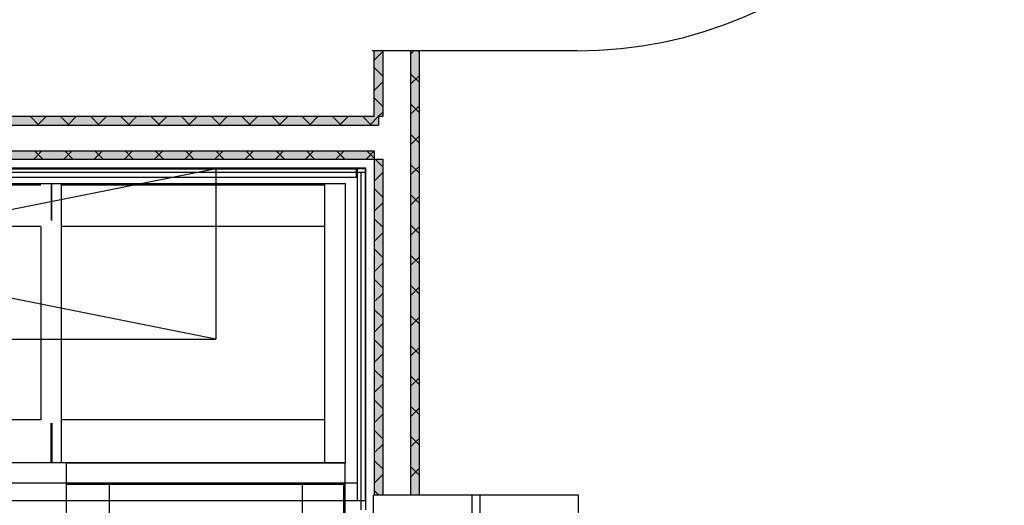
# Model space of a CAD drawing. Header units: millimetres. Extents: x 0 to 40100, y 0 to 29075.
# Tile 86 of 119: x 17947 to 20252, y 22882 to 24018. Entities that reach past the tile are written whole.
import ezdxf

# ---------------------------------------------------------------- set-up
doc = ezdxf.new("R2010")
doc.units = ezdxf.units.MM
doc.header["$MEASUREMENT"] = 0
doc.linetypes.add('AUSGEZOGEN', pattern=[0, 0])
doc.layers.get('0').update_dxf_attribs({"linetype": 'CONTINUOUS'})
for name, color, linetype, true_color in [('ibmp_KT_CNS-Sockel', 7, 'AUSGEZOGEN', 0xff8000), ('ibmp_KT_Einrichtung', 7, 'AUSGEZOGEN', 0x000080), ('ibmp_KT_Fenster_Türen_Durchbrüche', 7, 'AUSGEZOGEN', 0x008080), ('ibmp_KT_Grundriss', 6, 'AUSGEZOGEN', 0xff00ff), ('ibmp_KT_Grundriss_Grundfläche', 7, 'AUSGEZOGEN', 0xffc6ff), ('ibmp_KT_Grundriss_Schraffur', 6, 'AUSGEZOGEN', 0xff00ff)]:
    doc.layers.add(name, color=color, linetype=linetype, true_color=true_color)
doc.styles.get("Standard").update_dxf_attribs({"font": 'TXT.SHX'})

# ---------------------------------------------------------------- blocks, each defined once
blk = doc.blocks.new('_SWS_COLOR_BLOCK_15')
at = {"layer": 'ibmp_KT_Grundriss_Grundfläche', "color": 0, "true_color": 0xfefefe}
for points in [[(18862.3, 23945), (18882.3, 22905), (18862.3, 22905)], [(18862.3, 23945), (18882.3, 23945), (18882.3, 22905)]]:
    blk.add_solid(points, dxfattribs=at)
at = {"color": 0, "true_color": 0x000000}
blk.add_attdef('', (0, 0), '', height=1, dxfattribs=at)
blk = doc.blocks.new('_SWS_COLOR_BLOCK_20')
at = {"layer": 'ibmp_KT_Grundriss_Grundfläche', "color": 0, "true_color": 0xfefefe}
for points in [[(18787.5, 23791.5), (15577.3, 23771.5), (15557.3, 23791.5)], [(18787.5, 23791.5), (18787.5, 23771.5), (15577.3, 23771.5)]]:
    blk.add_solid(points, dxfattribs=at)
at = {"color": 0, "true_color": 0x000000}
blk.add_attdef('', (0, 0), '', height=1, dxfattribs=at)
blk = doc.blocks.new('_SWS_COLOR_BLOCK_22')
at = {"layer": 'ibmp_KT_Grundriss_Grundfläche', "color": 0, "true_color": 0xfefefe}
for points in [[(15557.3, 23691.2), (18777.3, 23711.2), (18777.3, 23691.2)], [(15557.3, 23691.2), (15577.3, 23711.2), (18777.3, 23711.2)]]:
    blk.add_solid(points, dxfattribs=at)
at = {"color": 0, "true_color": 0x000000}
blk.add_attdef('', (0, 0), '', height=1, dxfattribs=at)
blk = doc.blocks.new('_SWS_COLOR_BLOCK_89')
at = {"layer": 'ibmp_KT_Grundriss_Grundfläche', "color": 0, "true_color": 0xfefefe}
for points in [[(18777.3, 23945), (18797.3, 23791.5), (18777.3, 23791.5)], [(18777.3, 23945), (18797.3, 23945), (18797.3, 23791.5)]]:
    blk.add_solid(points, dxfattribs=at)
at = {"color": 0, "true_color": 0x000000}
blk.add_attdef('', (0, 0), '', height=1, dxfattribs=at)
blk = doc.blocks.new('_SWS_COLOR_BLOCK_103')
at = {"layer": 'ibmp_KT_Grundriss_Grundfläche', "color": 0, "true_color": 0xfefefe}
for points in [[(18777.3, 23691.5), (18797.3, 22905), (18777.3, 22905)], [(18777.3, 23691.5), (18797.3, 23691.5), (18797.3, 22905)]]:
    blk.add_solid(points, dxfattribs=at)
at = {"color": 0, "true_color": 0x000000}
blk.add_attdef('', (0, 0), '', height=1, dxfattribs=at)
blk = doc.blocks.new('BLOCK_00310')
at = {"layer": 'ibmp_KT_Einrichtung', "color": 0, "linetype": 'AUSGEZOGEN', "true_color": 0x000000}
for p, q in [((16816.52, 22892.18), (16816.52, 23670.1)), ((16816.52, 23670.1), (16835.61, 23670.1)), ((16835.52, 23669.34), (18735.52, 23669.34)), ((16835.52, 23649.34), (16835.52, 23669.34)), ((16835.61, 23669.34), (16835.61, 23670.1)), ((18735.47, 23649.34), (18735.47, 23669.34)), ((18735.52, 23669.34), (18735.52, 23649.34)), ((18737.43, 23670.1), (18737.43, 22892.18)), ((18737.43, 23670.1), (18756.52, 23670.1)), ((18756.52, 22892.18), (18756.52, 23670.1)), ((16835.52, 23649.34), (18737.43, 23649.34)), ((16835.61, 23649.34), (16835.61, 22892.18)), ((18737.43, 22933.66), (16835.61, 22933.66)), ((18756.52, 22892.18), (16816.52, 22892.18))]:
    blk.add_line(p, q, dxfattribs=at)
at = {"color": 0, "true_color": 0x000000}
blk.add_attdef('', (0, 0), '', height=1, dxfattribs=at)
blk = doc.blocks.new('BLOCK_00311')
at = {"layer": 'ibmp_KT_Einrichtung', "color": 0, "linetype": 'AUSGEZOGEN', "true_color": 0x000000}
for p, q in [((15606.52, 23671.1), (18756.52, 23671.1)), ((18756.52, 23671.1), (18756.52, 22871.1)), ((15606.52, 23661.1), (18756.52, 23661.1)), ((18746.52, 22871.1), (18746.52, 23661.1))]:
    blk.add_line(p, q, dxfattribs=at)
at = {"color": 0, "true_color": 0x000000}
blk.add_attdef('', (0, 0), '', height=1, dxfattribs=at)
blk = doc.blocks.new('BLOCK_00320')
at = {"layer": 'ibmp_KT_Einrichtung', "color": 0, "linetype": 'AUSGEZOGEN', "true_color": 0x000000}
for p, q in [((18406.52, 23670.1), (16406.52, 23670.1)), ((16406.52, 23270.1), (16406.52, 23670.1)), ((18406.52, 23270.1), (16406.52, 23670.1)), ((16406.52, 23270.1), (18406.52, 23670.1)), ((18406.52, 23670.1), (18406.52, 23270.1)), ((16406.52, 23270.1), (18406.52, 23270.1))]:
    blk.add_line(p, q, dxfattribs=at)
at = {"color": 0, "true_color": 0x000000}
blk.add_attdef('', (0, 0), '', height=1, dxfattribs=at)
blk = doc.blocks.new('BLOCK_00321')
at = {"layer": 'ibmp_KT_CNS-Sockel', "color": 0, "linetype": 'AUSGEZOGEN', "true_color": 0x000000}
for p, q in [((15660.56, 23634.42), (18709.1, 23634.42)), ((17244.51, 23631.42), (17996.71, 23631.42)), ((18020.97, 23634.42), (18020.97, 23547.98)), ((18022.42, 23547.98), (18022.42, 23634.42)), ((18045.23, 22981.1), (18045.23, 23634.42)), ((18045.23, 23631.42), (18660.58, 23631.42)), ((18660.58, 23634.42), (18660.58, 22981.1)), ((18709.1, 23634.42), (18709.1, 22981.1)), ((17996.71, 23533.92), (17244.51, 23533.92)), ((17996.71, 23533.92), (17996.71, 23081.6)), ((18660.58, 23533.92), (18045.23, 23533.92)), ((17996.71, 23081.6), (17244.51, 23081.6)), ((18020.97, 22981.1), (18020.97, 23073.56)), ((18022.42, 23073.56), (18022.42, 22981.1)), ((18660.58, 23081.6), (18045.23, 23081.6)), ((18709.1, 22981.1), (15659.1, 22981.1))]:
    blk.add_line(p, q, dxfattribs=at)
at = {"color": 0, "true_color": 0x000000}
blk.add_attdef('', (0, 0), '', height=1, dxfattribs=at)
blk = doc.blocks.new('BLOCK_00338')
at = {"layer": 'ibmp_KT_CNS-Sockel', "color": 0, "linetype": 'AUSGEZOGEN', "true_color": 0x000000}
for p, q in [((18056.1, 22980.96), (18056.1, 20081.1)), ((18056.1, 22980.96), (18709.43, 22980.96)), ((18709.43, 20095.13), (18709.43, 22980.96)), ((18056.1, 22931.04), (18709.43, 22931.04)), ((18156.61, 22931.04), (18156.61, 22297.74)), ((18608.92, 22931.04), (18608.92, 22297.74)), ((18706.42, 22297.74), (18706.42, 22931.04))]:
    blk.add_line(p, q, dxfattribs=at)
at = {"color": 0, "true_color": 0x000000}
blk.add_attdef('', (0, 0), '', height=1, dxfattribs=at)
blk = doc.blocks.new('BLOCK_00431')
at = {"layer": 'ibmp_KT_Fenster_Türen_Durchbrüche', "color": 0, "linetype": 'AUSGEZOGEN', "true_color": 0x000000}
for p, q in [((18775.68, 21555.1), (18775.68, 22905.1)), ((19255.68, 22905.1), (18775.68, 22905.1)), ((19006.08, 22905.1), (19006.08, 21555.1)), ((19025.28, 21555.1), (19025.28, 22905.1)), ((19255.68, 21555.1), (19255.68, 22905.1)), ((18775.68, 21555.1), (19255.68, 21555.1))]:
    blk.add_line(p, q, dxfattribs=at)
at = {"color": 0, "true_color": 0x000000}
blk.add_attdef('', (0, 0), '', height=1, dxfattribs=at)
blk = doc.blocks.new('BLOCK_00472')
at = {"layer": 'ibmp_KT_Fenster_Türen_Durchbrüche', "color": 0, "linetype": 'AUSGEZOGEN', "true_color": 0x000000}
for p, q in [((18772.1, 24945.1), (19252.1, 24945.1)), ((19252.1, 24945.1), (20252.1, 24945.1)), ((19252.1, 23945.1), (18772.1, 23945.1))]:
    blk.add_line(p, q, dxfattribs=at)
blk.add_arc((19252.1, 24945.1), 1000, 270, 360, dxfattribs=at)
at = {"color": 0, "true_color": 0x000000}
blk.add_attdef('', (0, 0), '', height=1, dxfattribs=at)

msp = doc.modelspace()

# ---------------------------------------------------------------- linework, layer by layer
at = {"layer": 'ibmp_KT_Grundriss', "color": 0, "linetype": 'AUSGEZOGEN', "true_color": 0x000000}
for p, q in [((18777.24, 23791.48), (18777.24, 23945.1)), ((18797.24, 23945.1), (18797.24, 23791.48)), ((18862.24, 23945.1), (18862.24, 22905.1)), ((18882.24, 23945.1), (18882.24, 22905.1)), ((18777.24, 23791.48), (15557.24, 23791.48)), ((18797.24, 23791.48), (18787.43, 23791.48)), ((18787.43, 23791.48), (18787.43, 23771.48)), ((15577.24, 23771.48), (18787.43, 23771.48)), ((15577.24, 23711.2), (18777.24, 23711.2)), ((18777.24, 23711.2), (18777.24, 23691.48)), ((18777.24, 23691.2), (15557.24, 23691.2)), ((18777.24, 23691.48), (18797.24, 23691.48)), ((18777.24, 23691.2), (18777.24, 22905.1)), ((18797.24, 23691.48), (18797.24, 22905.1))]:
    msp.add_line(p, q, dxfattribs=at)
at = {"layer": 'ibmp_KT_Grundriss_Schraffur', "color": 0, "linetype": 'AUSGEZOGEN', "true_color": 0x000000}
for p, q in [((18797.24, 23943.28), (18777.24, 23923.28)), ((18869.77, 23945.1), (18862.24, 23937.56)), ((18882.24, 23942.32), (18879.46, 23945.1)), ((18797.24, 23885.9), (18777.24, 23905.9)), ((18882.24, 23871.6), (18862.24, 23891.6)), ((18862.24, 23866.86), (18882.24, 23886.86)), ((18777.24, 23852.56), (18797.24, 23872.56)), ((18777.24, 23835.18), (18797.24, 23815.18)), ((18862.24, 23820.9), (18882.24, 23800.9)), ((18862.24, 23796.14), (18882.24, 23816.14)), ((17972.42, 23791.48), (17992.42, 23771.48)), ((18009.06, 23791.48), (17989.06, 23771.48)), ((18043.13, 23791.48), (18063.13, 23771.48)), ((18079.77, 23791.48), (18059.77, 23771.48)), ((18113.84, 23791.48), (18133.84, 23771.48)), ((18150.48, 23791.48), (18130.48, 23771.48)), ((18184.55, 23791.48), (18204.55, 23771.48)), ((18221.19, 23791.48), (18201.19, 23771.48)), ((18255.26, 23791.48), (18275.26, 23771.48)), ((18291.9, 23791.48), (18271.9, 23771.48)), ((18325.97, 23791.48), (18345.97, 23771.48)), ((18362.61, 23791.48), (18342.61, 23771.48)), ((18396.68, 23791.48), (18416.68, 23771.48)), ((18433.32, 23791.48), (18413.32, 23771.48)), ((18467.39, 23791.48), (18487.39, 23771.48)), ((18504.03, 23791.48), (18484.03, 23771.48)), ((18538.1, 23791.48), (18558.1, 23771.48)), ((18574.74, 23791.48), (18554.74, 23771.48)), ((18608.81, 23791.48), (18628.81, 23771.48)), ((18645.45, 23791.48), (18625.45, 23771.48)), ((18679.52, 23791.48), (18699.52, 23771.48)), ((18716.16, 23791.48), (18696.16, 23771.48)), ((18750.23, 23791.48), (18770.23, 23771.48)), ((18766.87, 23771.48), (18786.87, 23791.48)), ((18786.87, 23791.48), (18797.24, 23801.86)), ((18882.24, 23730.18), (18862.24, 23750.18)), ((18862.24, 23725.44), (18882.24, 23745.44)), ((17999.48, 23711.2), (17979.48, 23691.2)), ((18002, 23691.2), (17982, 23711.2)), ((18050.19, 23691.2), (18070.19, 23711.2)), ((18052.71, 23711.2), (18072.71, 23691.2)), ((18140.9, 23711.2), (18120.9, 23691.2)), ((18143.42, 23691.2), (18123.42, 23711.2)), ((18191.61, 23691.2), (18211.61, 23711.2)), ((18194.13, 23711.2), (18214.13, 23691.2)), ((18282.32, 23711.2), (18262.32, 23691.2)), ((18284.84, 23691.2), (18264.84, 23711.2)), ((18333.03, 23691.2), (18353.03, 23711.2)), ((18335.55, 23711.2), (18355.55, 23691.2)), ((18423.74, 23711.2), (18403.74, 23691.2)), ((18426.26, 23691.2), (18406.26, 23711.2)), ((18474.45, 23691.2), (18494.45, 23711.2)), ((18476.97, 23711.2), (18496.97, 23691.2)), ((18565.16, 23711.2), (18545.16, 23691.2)), ((18567.68, 23691.2), (18547.68, 23711.2)), ((18615.87, 23691.2), (18635.87, 23711.2)), ((18618.39, 23711.2), (18638.39, 23691.2)), ((18706.58, 23711.2), (18686.58, 23691.2)), ((18689.1, 23711.2), (18709.1, 23691.2)), ((18777.24, 23711.14), (18757.29, 23691.2)), ((18777.24, 23693.76), (18759.81, 23711.2)), ((18797.24, 23673.76), (18779.52, 23691.48)), ((18862.24, 23679.48), (18882.24, 23659.48)), ((18862.24, 23654.72), (18882.24, 23674.72)), ((18797.24, 23660.44), (18777.24, 23640.44)), ((18777.24, 23623.06), (18797.24, 23603.06)), ((18882.24, 23588.76), (18862.24, 23608.76)), ((18862.24, 23584.02), (18882.24, 23604.02)), ((18777.24, 23569.72), (18797.24, 23589.72)), ((18797.24, 23532.34), (18777.24, 23552.34)), ((18862.24, 23538.06), (18882.24, 23518.06)), ((18862.24, 23513.3), (18882.24, 23533.3)), ((18777.24, 23499.02), (18797.24, 23519.02)), ((18777.24, 23481.64), (18797.24, 23461.64)), ((18882.24, 23447.34), (18862.24, 23467.34)), ((18862.24, 23442.6), (18882.24, 23462.6)), ((18777.24, 23428.3), (18797.24, 23448.3)), ((18797.24, 23390.92), (18777.24, 23410.92)), ((18862.24, 23396.64), (18882.24, 23376.64)), ((18777.24, 23357.6), (18797.24, 23377.6)), ((18862.24, 23371.88), (18882.24, 23391.88)), ((18777.24, 23340.22), (18797.24, 23320.22)), ((18882.24, 23305.92), (18862.24, 23325.92)), ((18777.24, 23286.88), (18797.24, 23306.88)), ((18862.24, 23301.18), (18882.24, 23321.18)), ((18797.24, 23249.5), (18777.24, 23269.5)), ((18862.24, 23255.22), (18882.24, 23235.22)), ((18777.24, 23216.18), (18797.24, 23236.18)), ((18862.24, 23230.46), (18882.24, 23250.46)), ((18777.24, 23198.8), (18797.24, 23178.8)), ((18777.24, 23145.46), (18797.24, 23165.46)), ((18882.24, 23164.5), (18862.24, 23184.5)), ((18862.24, 23159.76), (18882.24, 23179.76)), ((18797.24, 23108.08), (18777.24, 23128.08)), ((18777.24, 23074.76), (18797.24, 23094.76)), ((18862.24, 23113.8), (18882.24, 23093.8)), ((18862.24, 23089.04), (18882.24, 23109.04)), ((18777.24, 23057.38), (18797.24, 23037.38)), ((18777.24, 23004.04), (18797.24, 23024.04)), ((18882.24, 23023.08), (18862.24, 23043.08)), ((18862.24, 23018.34), (18882.24, 23038.34)), ((18797.24, 22966.66), (18777.24, 22986.66)), ((18862.24, 22972.38), (18882.24, 22952.38)), ((18862.24, 22947.62), (18882.24, 22967.62)), ((18777.24, 22933.34), (18797.24, 22953.34)), ((18777.24, 22915.96), (18788.1, 22905.1))]:
    msp.add_line(p, q, dxfattribs=at)

# ---------------------------------------------------------------- block references
at = {"layer": 'ibmp_KT_CNS-Sockel', "color": 0, "true_color": 0x000000}
for name in ['BLOCK_00321', 'BLOCK_00338']:
    msp.add_blockref(name, (0, 0), dxfattribs=at)
at = {"layer": 'ibmp_KT_Einrichtung', "color": 0, "true_color": 0x000000}
for name in ['BLOCK_00311', 'BLOCK_00320', 'BLOCK_00310']:
    msp.add_blockref(name, (0, 0), dxfattribs=at)
at = {"layer": 'ibmp_KT_Fenster_Türen_Durchbrüche', "color": 0, "true_color": 0x000000}
for name in ['BLOCK_00472', 'BLOCK_00431']:
    msp.add_blockref(name, (0, 0), dxfattribs=at)
at = {"layer": 'ibmp_KT_Grundriss_Grundfläche', "color": 0, "true_color": 0x000000}
for name in ['_SWS_COLOR_BLOCK_89', '_SWS_COLOR_BLOCK_15', '_SWS_COLOR_BLOCK_20', '_SWS_COLOR_BLOCK_22', '_SWS_COLOR_BLOCK_103']:
    msp.add_blockref(name, (0, 0), dxfattribs=at)

doc.saveas('drawing.dxf')
